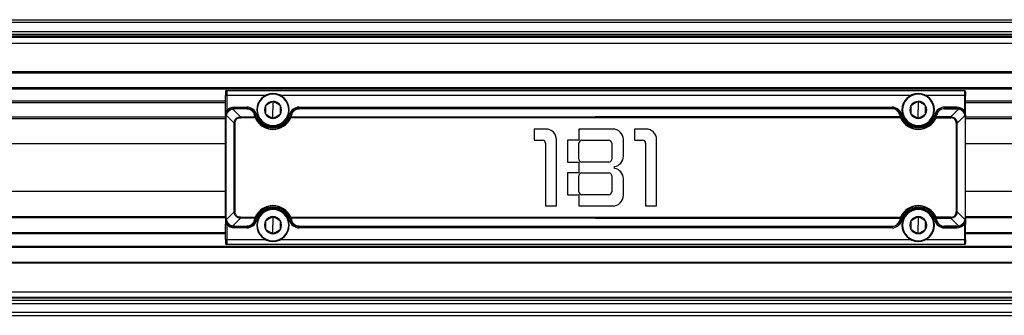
# Model space of a CAD drawing. Header units: millimetres. Extents: x -417 to 2302, y 446 to 879.
# Tile 10 of 31: x 248 to 415, y 446 to 496. Entities that reach past the tile are written whole.
import ezdxf

# ---------------------------------------------------------------- set-up
doc = ezdxf.new("R2010")
doc.units = ezdxf.units.MM

# ---------------------------------------------------------------- blocks, each defined once
blk = doc.blocks.new('Drawing View3')
at = {"color": 7, "linetype": 'Continuous', "lineweight": 25}
for p, q in [((-89, 29), (911, 29)), ((911, 28.5), (-89, 28.5)), ((-89, 27), (911, 27)), ((911, 26.5), (-89, 26.5)), ((910.8, 26), (-88.8, 26)), ((-88.8, 25), (910.8, 25)), ((-84, 26.45), (906, 26.45)), ((906, 26.1), (-84, 26.1)), ((906, 20.2), (-84, 20.2)), ((-84, 20), (906, 20)), ((906, 17.5), (-84, 17.5)), ((-84, 17.3), (906, 17.3)), ((348.5, 16.8), (348.5, 16.2)), ((348.7, 17), (348.7, 16.2)), ((348.7, 17), (473.3, 17)), ((473.3, 17), (473.3, 16.2)), ((473.5, 16.8), (473.5, 16.2)), ((348.5, 15.2), (-84, 15.2)), ((-84, 15), (348.5, 15)), ((348.7, 16.2), (348.5, 16.2)), ((348.5, 13.6), (348.5, 16.2)), ((348.7, 16.2), (348.7, 13.6)), ((355.25, 16.2), (348.7, 16.2)), ((356.5, 16.5), (356.5, 16.4)), ((356.5, 15.18), (356.5, 13.75)), ((464.25, 16.2), (357.75, 16.2)), ((465.5, 16.5), (465.5, 16.4)), ((465.5, 15.18), (465.5, 13.75)), ((473.3, 16.2), (466.75, 16.2)), ((473.3, 16.2), (473.3, 13.6)), ((473.3, 16.2), (473.5, 16.2)), ((473.5, 13.6), (473.5, 16.2)), ((906, 15.2), (473.5, 15.2)), ((473.5, 15), (906, 15)), ((348.5, 13.6), (348.7, 13.6)), ((351, 12.56), (349.66, 13.9)), ((350, 14.2), (352.07, 14.2)), ((350, 14), (350, 13.94)), ((350, 14), (352.07, 14)), ((352.07, 13.94), (350, 13.94)), ((352.07, 13.94), (352.07, 14)), ((356.5, 12.31), (356.5, 13.75)), ((360.93, 14.2), (360.93, 14)), ((360.93, 14.2), (461.07, 14.2)), ((360.93, 14), (360.93, 13.94)), ((360.93, 14), (461.07, 14)), ((461.07, 13.94), (360.93, 13.94)), ((461.07, 14.2), (461.07, 14)), ((461.07, 14), (461.07, 13.94)), ((465.5, 12.31), (465.5, 13.75)), ((472, 14.2), (469.93, 14.2)), ((469.93, 13.94), (469.93, 14)), ((472, 14), (469.93, 14)), ((469.93, 13.94), (472, 13.94)), ((471, 12.56), (472.34, 13.9)), ((472, 14), (472, 13.94)), ((473.5, 13.6), (473.3, 13.6)), ((348.5, 12.5), (-4.86, 12.5)), ((-4.52, 12.3), (348.5, 12.3)), ((348.5, -4.5), (348.5, 12.5)), ((348.56, 12.5), (348.56, -4.5)), ((348.6, 12.84), (349.94, 11.5)), ((351, 12.56), (351, 12.42)), ((351, 12.56), (353.48, 12.56)), ((353.48, 12.42), (351, 12.42)), ((353.48, 12.42), (353.48, 12.56)), ((353.66, 12.5), (353.48, 12.42)), ((353.71, 12.96), (353.52, 12.91)), ((359.52, 12.56), (411, 12.56)), ((462.48, 12.42), (359.52, 12.42)), ((462.48, 12.56), (411, 12.56)), ((468.29, 12.96), (468.48, 12.91)), ((468.34, 12.5), (468.52, 12.42)), ((468.52, 12.42), (468.52, 12.56)), ((471, 12.56), (468.52, 12.56)), ((468.52, 12.42), (471, 12.42)), ((471, 12.56), (471, 12.42)), ((473.4, 12.84), (472.06, 11.5)), ((473.44, 12.5), (473.44, -4.5)), ((473.5, -4.5), (473.5, 12.5)), ((906, 12.5), (473.5, 12.5)), ((473.5, 12.3), (906, 12.3)), ((350.08, 11.5), (349.94, 11.5)), ((349.94, -3.5), (349.94, 11.5)), ((350.08, 11.5), (350.08, -3.5)), ((356.5, 11), (356.5, 11.1)), ((402.59, 10.5), (400.64, 10.5)), ((400.64, 10.5), (400.64, 8.6)), ((413.89, 10.5), (408.14, 10.5)), ((408.14, 10.5), (408.14, 8.6)), ((419.49, 10.5), (417.54, 10.5)), ((417.54, 10.5), (417.54, 8.6)), ((465.5, 11), (465.5, 11.1)), ((471.92, 11.5), (472.06, 11.5)), ((471.92, 11.5), (471.92, -3.5)), ((472.06, -3.5), (472.06, 11.5)), ((400.64, 8.6), (402.04, 8.6)), ((404.39, -2.5), (404.39, 8.7)), ((408.14, 8.6), (406.24, 8.6)), ((406.24, 8.6), (406.24, 4.9)), ((408.69, 8.6), (413.24, 8.6)), ((415.69, 5.92), (415.69, 8.7)), ((417.54, 8.6), (418.94, 8.6)), ((421.29, -2.5), (421.29, 8.7)), ((402.54, 8.1), (402.54, -2.5)), ((408.19, 5.4), (408.19, 8.1)), ((413.74, 8.1), (413.74, 5.4)), ((419.44, 8.1), (419.44, -2.5)), ((406.24, 4.9), (408.14, 4.9)), ((408.14, 4.9), (408.14, 3.1)), ((413.24, 4.9), (408.69, 4.9)), ((414.19, 3.85), (414.19, 4.15)), ((408.14, 3.1), (406.24, 3.1)), ((406.24, 3.1), (406.24, -0.6)), ((408.19, -0.1), (408.19, 2.6)), ((408.69, 3.1), (413.24, 3.1)), ((413.74, 2.6), (413.74, -0.1)), ((415.69, -0.7), (415.69, 2.08)), ((406.24, -0.6), (408.14, -0.6)), ((408.14, -0.6), (408.14, -2.5)), ((413.24, -0.6), (408.69, -0.6)), ((356.5, -3), (356.5, -3.1)), ((402.54, -2.5), (404.39, -2.5)), ((408.14, -2.5), (413.89, -2.5)), ((419.44, -2.5), (421.29, -2.5)), ((465.5, -3), (465.5, -3.1)), ((348.5, -4.5), (-4.87, -4.5)), ((-4.52, -4.3), (348.5, -4.3)), ((348.5, -4.5), (348.56, -4.5)), ((349.94, -3.5), (348.6, -4.84)), ((349.66, -5.9), (351, -4.56)), ((349.94, -3.5), (350.08, -3.5)), ((351, -4.42), (351, -4.56)), ((351, -4.42), (353.48, -4.42)), ((353.48, -4.56), (351, -4.56)), ((356.5, -4.32), (356.5, -5.75)), ((359.29, -4.96), (359.48, -4.91)), ((359.34, -4.5), (359.52, -4.42)), ((359.52, -4.42), (359.52, -4.56)), ((359.52, -4.42), (462.48, -4.42)), ((411, -4.56), (359.52, -4.56)), ((411, -4.56), (462.48, -4.56)), ((462.48, -4.42), (462.48, -4.56)), ((462.66, -4.5), (462.48, -4.42)), ((462.71, -4.96), (462.52, -4.91)), ((465.5, -4.32), (465.5, -5.75)), ((471, -4.42), (468.52, -4.42)), ((468.52, -4.56), (471, -4.56)), ((471, -4.42), (471, -4.56)), ((472.34, -5.9), (471, -4.56)), ((472.06, -3.5), (471.92, -3.5)), ((472.06, -3.5), (473.4, -4.84)), ((473.5, -4.5), (473.44, -4.5)), ((473.5, -4.3), (906, -4.3)), ((906, -4.5), (473.5, -4.5)), ((348.7, -5.6), (348.5, -5.6)), ((348.5, -8.2), (348.5, -5.6)), ((348.7, -5.6), (348.7, -8.2)), ((350, -5.94), (352.07, -5.94)), ((352.07, -6), (350, -6)), ((350, -6), (350, -6.2)), ((352.07, -6.2), (350, -6.2)), ((352.07, -6), (352.07, -5.94)), ((356.5, -7.19), (356.5, -5.75)), ((360.93, -5.94), (461.07, -5.94)), ((360.93, -5.94), (360.93, -6)), ((461.07, -6), (360.93, -6)), ((461.07, -6.2), (360.93, -6.2)), ((461.07, -5.94), (461.07, -6)), ((465.5, -7.19), (465.5, -5.75)), ((472, -5.94), (469.93, -5.94)), ((469.93, -6), (469.93, -5.94)), ((469.93, -6), (472, -6)), ((469.93, -6.2), (472, -6.2)), ((472, -6), (472, -6.2)), ((473.3, -5.6), (473.5, -5.6)), ((473.3, -5.6), (473.3, -8.2)), ((473.5, -8.2), (473.5, -5.6)), ((-84, -7), (348.5, -7)), ((348.5, -7.2), (-84, -7.2)), ((348.5, -8.2), (348.7, -8.2)), ((348.5, -8.2), (348.5, -8.8)), ((348.7, -8.2), (355.25, -8.2)), ((348.7, -8.2), (348.7, -9)), ((357.75, -8.2), (464.25, -8.2)), ((466.75, -8.2), (473.3, -8.2)), ((473.5, -8.2), (473.3, -8.2)), ((473.3, -8.2), (473.3, -9)), ((473.5, -7), (906, -7)), ((906, -7.2), (473.5, -7.2)), ((473.5, -8.2), (473.5, -8.8)), ((-84, -9.3), (906, -9.3)), ((906, -9.5), (-84, -9.5)), ((473.3, -9), (348.7, -9)), ((356.5, -8.5), (356.5, -8.4)), ((465.5, -8.5), (465.5, -8.4)), ((-84, -12), (906, -12)), ((906, -12.2), (-84, -12.2)), ((-88.8, -17), (910.8, -17)), ((910.8, -18), (-88.8, -18)), ((906, -18.1), (-84, -18.1)), ((911, -18.5), (-89, -18.5)), ((-89, -19), (911, -19)), ((-84, -18.45), (906, -18.45)), ((911, -20.5), (-89, -20.5)), ((-89, -21), (911, -21))]:
    blk.add_line(p, q, dxfattribs=at)
at = {"color": 7, "linetype": 'Continuous', "lineweight": 25, "flags": 128}
for points in [[(350, 14.2), (350, 14.16), (350, 14.12), (350, 14.09), (350, 14.06), (350, 14.03), (350, 14.02), (350, 14), (350, 14)], [(352.07, 14), (352.07, 14), (352.07, 14.02), (352.07, 14.03), (352.07, 14.06), (352.07, 14.09), (352.07, 14.12), (352.07, 14.16), (352.07, 14.2)], [(469.93, 14), (469.93, 14), (469.93, 14.02), (469.93, 14.03), (469.93, 14.06), (469.93, 14.09), (469.93, 14.12), (469.93, 14.16), (469.93, 14.2)], [(472, 14.2), (472, 14.16), (472, 14.12), (472, 14.09), (472, 14.06), (472, 14.03), (472, 14.02), (472, 14), (472, 14)], [(348.56, 12.5), (348.55, 12.5), (348.53, 12.5), (348.52, 12.5), (348.52, 12.5), (348.51, 12.5), (348.5, 12.5), (348.5, 12.5), (348.5, 12.5)], [(359.29, 12.96), (359.33, 12.95), (359.36, 12.94), (359.4, 12.93), (359.43, 12.92), (359.45, 12.92), (359.47, 12.91), (359.48, 12.91), (359.48, 12.91)], [(359.52, 12.42), (359.48, 12.43), (359.45, 12.45), (359.42, 12.46), (359.39, 12.47), (359.37, 12.48), (359.35, 12.49), (359.34, 12.5), (359.34, 12.5)], [(359.52, 12.56), (359.52, 12.54), (359.52, 12.53), (359.52, 12.51), (359.52, 12.49), (359.52, 12.48), (359.52, 12.46), (359.52, 12.44), (359.52, 12.42)], [(462.48, 12.56), (462.48, 12.54), (462.48, 12.53), (462.48, 12.51), (462.48, 12.49), (462.48, 12.48), (462.48, 12.46), (462.48, 12.44), (462.48, 12.42)], [(462.48, 12.42), (462.52, 12.43), (462.55, 12.45), (462.58, 12.46), (462.61, 12.47), (462.63, 12.48), (462.65, 12.49), (462.66, 12.5), (462.66, 12.5)], [(462.71, 12.96), (462.67, 12.95), (462.64, 12.94), (462.6, 12.93), (462.57, 12.92), (462.55, 12.92), (462.53, 12.91), (462.52, 12.91), (462.52, 12.91)], [(473.44, 12.5), (473.45, 12.5), (473.47, 12.5), (473.48, 12.5), (473.48, 12.5), (473.49, 12.5), (473.5, 12.5), (473.5, 12.5), (473.5, 12.5)], [(353.48, -4.56), (353.48, -4.54), (353.48, -4.53), (353.48, -4.51), (353.48, -4.49), (353.48, -4.48), (353.48, -4.46), (353.48, -4.44), (353.48, -4.42)], [(353.48, -4.42), (353.52, -4.43), (353.55, -4.45), (353.58, -4.46), (353.61, -4.47), (353.63, -4.48), (353.65, -4.49), (353.66, -4.5), (353.66, -4.5)], [(353.71, -4.96), (353.67, -4.95), (353.64, -4.94), (353.6, -4.93), (353.57, -4.92), (353.55, -4.92), (353.53, -4.91), (353.52, -4.91), (353.52, -4.91)], [(468.29, -4.96), (468.33, -4.95), (468.36, -4.94), (468.4, -4.93), (468.43, -4.92), (468.45, -4.92), (468.47, -4.91), (468.48, -4.91), (468.48, -4.91)], [(468.52, -4.42), (468.48, -4.43), (468.45, -4.45), (468.42, -4.46), (468.39, -4.47), (468.37, -4.48), (468.35, -4.49), (468.34, -4.5), (468.34, -4.5)], [(468.52, -4.56), (468.52, -4.54), (468.52, -4.53), (468.52, -4.51), (468.52, -4.49), (468.52, -4.48), (468.52, -4.46), (468.52, -4.44), (468.52, -4.42)], [(350, -5.94), (350, -5.95), (350, -5.97), (350, -5.98), (350, -5.98), (350, -5.99), (350, -6), (350, -6), (350, -6)], [(352.07, -6.2), (352.07, -6.16), (352.07, -6.12), (352.07, -6.09), (352.07, -6.06), (352.07, -6.03), (352.07, -6.02), (352.07, -6), (352.07, -6)], [(360.93, -6), (360.93, -6), (360.93, -6.02), (360.93, -6.03), (360.93, -6.06), (360.93, -6.09), (360.93, -6.12), (360.93, -6.16), (360.93, -6.2)], [(461.07, -6), (461.07, -6), (461.07, -6.02), (461.07, -6.03), (461.07, -6.06), (461.07, -6.09), (461.07, -6.12), (461.07, -6.16), (461.07, -6.2)], [(469.93, -6.2), (469.93, -6.16), (469.93, -6.12), (469.93, -6.09), (469.93, -6.06), (469.93, -6.03), (469.93, -6.02), (469.93, -6), (469.93, -6)], [(472, -5.94), (472, -5.95), (472, -5.97), (472, -5.98), (472, -5.98), (472, -5.99), (472, -6), (472, -6), (472, -6)]]:
    blk.add_lwpolyline(points, dxfattribs=at)
at = {"color": 7, "linetype": 'Continuous', "lineweight": 25}
for centre, radius, start, end in [((348.7, 16.8), 0.2, 90, 180), ((473.3, 16.8), 0.2, 0, 90), ((356.5, 13.75), 2.75, 90, 270), ((356.5, 13.75), 2.65, 90, 270), ((356.5, 13.75), 1.43, 90, 150), ((356.5, 13.75), 2.75, 270, 90), ((356.5, 13.75), 2.65, 270, 90), ((356.5, 13.75), 1.44, 30, 90), ((465.5, 13.75), 2.75, 90, 270), ((465.5, 13.75), 2.65, 90, 270), ((465.5, 13.75), 1.43, 90, 150), ((465.5, 13.75), 2.75, 270, 90), ((465.5, 13.75), 2.65, 270, 90), ((465.5, 13.75), 1.44, 30, 90), ((350, 12.5), 1.7, 90, 139.8808), ((352.07, 12.5), 1.7, 15.7678, 90), ((356.5, 13.75), 1.43, 150, 210), ((356.5, 13.75), 1.44, 330.0027, 30), ((360.93, 12.5), 1.7, 90, 164.2322), ((461.07, 12.5), 1.7, 15.7678, 90), ((465.5, 13.75), 1.43, 150, 210), ((465.5, 13.75), 1.44, 330.0027, 30), ((469.93, 12.5), 1.7, 90, 164.2322), ((472, 12.5), 1.7, 40.1192, 90), ((356.5, 13.75), 3.3, 203.8217, 336.1783), ((356.5, 13.75), 3.1, 203.8216, 336.1783), ((356.5, 13.75), 2.9, 195.7678, 344.2322), ((356.5, 13.75), 1.44, 210, 270), ((356.5, 13.75), 1.44, 270, 330.0027), ((359.47, 12.41), 0.155, 69.9087, 146.7713), ((462.53, 12.41), 0.155, 33.2287, 110.0913), ((465.5, 13.75), 3.3, 203.8217, 336.1783), ((465.5, 13.75), 3.1, 203.8217, 336.1784), ((465.5, 13.75), 2.9, 195.7678, 344.2322), ((465.5, 13.75), 1.44, 210, 270), ((465.5, 13.75), 1.44, 270, 330.0027), ((402.59, 8.7), 1.8, 0, 90), ((413.89, 8.7), 1.8, 0, 90), ((419.49, 8.7), 1.8, 0, 90), ((402.04, 8.1), 0.5, 0, 90), ((408.69, 8.1), 0.5, 90, 180), ((413.24, 8.1), 0.5, 0, 90), ((418.94, 8.1), 0.5, 0, 90), ((408.69, 5.4), 0.5, 180, 270), ((413.24, 5.4), 0.5, 270, 0), ((413.89, 5.92), 1.8, 279.5941, 0), ((413.89, 2.08), 1.8, 0, 80.4059), ((408.69, 2.6), 0.5, 90, 180), ((413.24, 2.6), 0.5, 0, 90), ((408.69, -0.1), 0.5, 180, 270), ((413.24, -0.1), 0.5, 270, 0), ((413.89, -0.7), 1.8, 270, 0), ((356.5, -5.75), 3.3, 23.8217, 156.1783), ((356.5, -5.75), 3.1, 23.8216, 156.1783), ((356.5, -5.75), 2.9, 15.7678, 164.2322), ((356.5, -5.75), 2.75, 90, 270), ((356.5, -5.75), 2.65, 90, 270), ((356.5, -5.75), 2.75, 270, 90), ((356.5, -5.75), 2.65, 270, 90), ((465.5, -5.75), 3.3, 23.8217, 156.1783), ((465.5, -5.75), 3.1, 23.8217, 156.1784), ((465.5, -5.75), 2.9, 15.7678, 164.2322), ((465.5, -5.75), 2.75, 90, 270), ((465.5, -5.75), 2.65, 90, 270), ((465.5, -5.75), 2.75, 270, 90), ((465.5, -5.75), 2.65, 270, 90), ((352.07, -4.5), 1.7, 270, 344.2322), ((353.53, -4.41), 0.155, 249.9061, 326.7715), ((356.5, -5.75), 1.44, 90, 150), ((356.5, -5.75), 1.44, 30, 90), ((360.93, -4.5), 1.7, 195.7678, 270), ((461.07, -4.5), 1.7, 270, 344.2322), ((465.5, -5.75), 1.44, 90, 150), ((465.5, -5.75), 1.44, 30, 90), ((469.93, -4.5), 1.7, 195.7678, 270), ((468.47, -4.41), 0.155, 213.2285, 290.0939), ((350, -4.5), 1.7, 220.1191, 270), ((356.5, -5.75), 1.43, 150, 210), ((356.5, -5.75), 1.44, 210, 270), ((356.5, -5.75), 1.44, 270, 330.0027), ((356.5, -5.75), 1.44, 330.0027, 30), ((465.5, -5.75), 1.43, 150, 210), ((465.5, -5.75), 1.44, 210, 270), ((465.5, -5.75), 1.44, 270, 330.0027), ((465.5, -5.75), 1.44, 330.0027, 30), ((472, -4.5), 1.7, 270, 319.8809), ((348.7, -8.8), 0.2, 180, 270), ((473.3, -8.8), 0.2, 270, 0)]:
    blk.add_arc(centre, radius, start, end, dxfattribs=at)
for points, knots in [([(356.5, 15.18), (356.45, 15.15), (356.34, 15.09), (356.14, 14.97), (355.88, 14.83), (355.62, 14.68), (355.42, 14.56), (355.31, 14.5), (355.26, 14.47)], [0, 0, 0, 0, 0.132945, 0.257287, 0.499981, 0.7427, 0.86683, 1, 1, 1, 1]), ([(357.74, 14.47), (357.69, 14.5), (357.58, 14.56), (357.38, 14.68), (357.12, 14.83), (356.86, 14.97), (356.66, 15.09), (356.55, 15.15), (356.5, 15.18)], [0, 0, 0, 0, 0.132945, 0.257287, 0.499981, 0.7427, 0.86683, 1, 1, 1, 1]), ([(465.5, 15.18), (465.45, 15.15), (465.34, 15.09), (465.14, 14.97), (464.88, 14.83), (464.62, 14.68), (464.42, 14.56), (464.31, 14.5), (464.26, 14.47)], [0, 0, 0, 0, 0.132945, 0.257287, 0.499981, 0.7427, 0.86683, 1, 1, 1, 1]), ([(466.74, 14.47), (466.69, 14.5), (466.58, 14.56), (466.38, 14.68), (466.12, 14.83), (465.86, 14.97), (465.66, 15.09), (465.55, 15.15), (465.5, 15.18)], [0, 0, 0, 0, 0.132945, 0.257287, 0.499981, 0.7427, 0.86683, 1, 1, 1, 1]), ([(348.5, 12.76), (348.5, 12.86), (348.5, 13.12), (348.5, 13.42), (348.5, 13.6)], [0, 0, 0, 0, 0.400823, 1, 1, 1, 1]), ([(348.53, 12.77), (348.54, 12.87), (348.56, 13.15), (348.64, 13.42), (348.7, 13.6)], [0, 0, 0, 0, 0.364947, 1, 1, 1, 1]), ([(349.61, 13.95), (349.36, 13.88), (349.13, 13.75), (348.75, 13.37), (348.62, 13.14), (348.55, 12.89)], [0, 0, 0, 0, 0.5, 0.5, 1, 1, 1, 1]), ([(349.66, 13.9), (349.63, 13.89), (349.56, 13.86), (349.45, 13.82), (349.35, 13.77), (349.26, 13.71), (349.16, 13.65), (349.08, 13.58), (348.98, 13.48), (348.87, 13.36), (348.76, 13.2), (348.66, 13.02), (348.62, 12.9), (348.6, 12.84)], [0, 0, 0, 0, 0.074242, 0.147443, 0.21967, 0.290993, 0.361483, 0.431216, 0.500267, 0.622461, 0.746228, 0.871951, 1, 1, 1, 1]), ([(353.52, 12.91), (353.46, 13.1), (353.38, 13.26), (353.16, 13.55), (353.03, 13.66), (352.64, 13.93), (352.35, 14), (352.07, 14)], [0, 0, 0, 0, 0.25, 0.25, 0.5, 0.5, 1, 1, 1, 1]), ([(352.07, 13.94), (352.24, 13.94), (352.56, 13.88), (352.81, 13.72), (353.13, 13.45), (353.26, 13.23), (353.32, 12.99)], [0, 0, 0, 0, 0.25, 0.5, 0.5, 1, 1, 1, 1]), ([(355.26, 14.47), (355.26, 14.41), (355.26, 14.28), (355.26, 14.05), (355.26, 13.75), (355.26, 13.45), (355.26, 13.22), (355.26, 13.09), (355.26, 13.03)], [0, 0, 0, 0, 0.1329454, 0.2572868, 0.4999807, 0.7427004, 0.8668303, 1, 1, 1, 1]), ([(357.74, 13.03), (357.74, 13.09), (357.74, 13.22), (357.74, 13.45), (357.74, 13.75), (357.74, 14.05), (357.74, 14.28), (357.74, 14.41), (357.74, 14.47)], [0, 0, 0, 0, 0.133001, 0.257323, 0.500022, 0.742747, 0.866855, 1, 1, 1, 1]), ([(360.93, 14), (360.89, 14), (360.83, 14), (360.73, 13.99), (360.62, 13.97), (360.52, 13.94), (360.41, 13.91), (360.3, 13.87), (360.2, 13.81), (360.07, 13.74), (359.94, 13.63), (359.79, 13.49), (359.66, 13.32), (359.55, 13.12), (359.51, 12.98), (359.48, 12.91)], [0, 0, 0, 0, 0.044099, 0.09051, 0.139122, 0.189827, 0.242631, 0.297493, 0.354411, 0.413341, 0.511681, 0.619527, 0.736845, 0.863674, 1, 1, 1, 1]), ([(359.68, 12.99), (359.74, 13.23), (359.87, 13.45), (360.19, 13.72), (360.44, 13.88), (360.76, 13.94), (360.93, 13.94)], [0, 0, 0, 0, 0.5, 0.5, 0.75, 1, 1, 1, 1]), ([(462.52, 12.91), (462.5, 12.95), (462.48, 13.02), (462.44, 13.13), (462.38, 13.23), (462.33, 13.32), (462.24, 13.45), (462.11, 13.6), (461.91, 13.75), (461.71, 13.87), (461.5, 13.94), (461.29, 13.99), (461.14, 14), (461.07, 14)], [0, 0, 0, 0, 0.072354, 0.140597, 0.204747, 0.264823, 0.32085, 0.460477, 0.586941, 0.700281, 0.806821, 0.904416, 1, 1, 1, 1]), ([(462.32, 12.99), (462.26, 13.23), (462.13, 13.45), (461.81, 13.72), (461.56, 13.88), (461.24, 13.94), (461.07, 13.94)], [0, 0, 0, 0, 0.5, 0.5, 0.75, 1, 1, 1, 1]), ([(464.26, 14.47), (464.26, 14.41), (464.26, 14.28), (464.26, 14.05), (464.26, 13.75), (464.26, 13.45), (464.26, 13.22), (464.26, 13.09), (464.26, 13.03)], [0, 0, 0, 0, 0.1329454, 0.2572868, 0.4999807, 0.7427004, 0.8668303, 1, 1, 1, 1]), ([(466.74, 13.03), (466.74, 13.09), (466.74, 13.22), (466.74, 13.45), (466.74, 13.75), (466.74, 14.05), (466.74, 14.28), (466.74, 14.41), (466.74, 14.47)], [0, 0, 0, 0, 0.133001, 0.257323, 0.500022, 0.742747, 0.866855, 1, 1, 1, 1]), ([(468.48, 12.91), (468.54, 13.1), (468.62, 13.26), (468.84, 13.55), (468.97, 13.66), (469.36, 13.93), (469.65, 14), (469.93, 14)], [0, 0, 0, 0, 0.25, 0.25, 0.5, 0.5, 1, 1, 1, 1]), ([(469.93, 13.94), (469.76, 13.94), (469.44, 13.88), (469.19, 13.72), (468.87, 13.45), (468.74, 13.23), (468.68, 12.99)], [0, 0, 0, 0, 0.25, 0.5, 0.5, 1, 1, 1, 1]), ([(473.4, 12.84), (473.39, 12.87), (473.36, 12.95), (473.32, 13.05), (473.26, 13.16), (473.21, 13.25), (473.14, 13.34), (473.07, 13.42), (472.98, 13.52), (472.86, 13.63), (472.7, 13.74), (472.52, 13.83), (472.4, 13.88), (472.34, 13.9)], [0, 0, 0, 0, 0.076862, 0.152001, 0.225321, 0.296785, 0.366383, 0.434119, 0.50001, 0.620321, 0.743758, 0.870375, 1, 1, 1, 1]), ([(473.45, 12.89), (473.44, 12.92), (473.42, 13), (473.37, 13.1), (473.33, 13.21), (473.27, 13.3), (473.21, 13.39), (473.14, 13.48), (473.04, 13.58), (472.92, 13.69), (472.75, 13.8), (472.58, 13.89), (472.45, 13.93), (472.39, 13.95)], [0, 0, 0, 0, 0.073835, 0.146764, 0.218854, 0.290174, 0.360795, 0.430791, 0.500237, 0.621962, 0.745573, 0.871462, 1, 1, 1, 1]), ([(473.3, 13.6), (473.31, 13.56), (473.34, 13.48), (473.37, 13.36), (473.41, 13.22), (473.45, 13.05), (473.49, 12.81), (473.5, 12.61), (473.5, 12.5)], [0, 0, 0, 0, 0.100577, 0.214644, 0.341721, 0.481493, 0.691324, 1, 1, 1, 1]), ([(473.5, 12.76), (473.5, 12.86), (473.5, 13.12), (473.5, 13.42), (473.5, 13.6)], [0, 0, 0, 0, 0.400823, 1, 1, 1, 1]), ([(349.94, 11.5), (349.94, 11.54), (349.95, 11.62), (349.97, 11.74), (350, 11.84), (350.04, 11.97), (350.13, 12.11), (350.25, 12.26), (350.4, 12.39), (350.55, 12.46), (350.69, 12.51), (350.84, 12.54), (350.95, 12.55), (351, 12.56)], [0, 0, 0, 0, 0.074924, 0.145391, 0.21161, 0.273835, 0.385878, 0.509295, 0.625745, 0.727651, 0.808182, 0.89884, 1, 1, 1, 1]), ([(353.52, 12.91), (353.51, 12.94), (353.49, 12.96), (353.41, 13), (353.37, 13), (353.32, 12.99)], [0, 0, 0, 0, 0.5, 0.5, 1, 1, 1, 1]), ([(353.48, 12.56), (353.52, 12.57), (353.56, 12.57), (353.63, 12.54), (353.65, 12.52), (353.66, 12.5)], [0, 0, 0, 0, 0.5, 0.5, 1, 1, 1, 1]), ([(355.26, 13.03), (355.31, 13), (355.42, 12.94), (355.62, 12.82), (355.88, 12.67), (356.14, 12.53), (356.34, 12.41), (356.45, 12.35), (356.5, 12.31)], [0, 0, 0, 0, 0.132945, 0.257287, 0.499981, 0.7427, 0.86683, 1, 1, 1, 1]), ([(356.5, 12.31), (356.55, 12.35), (356.66, 12.41), (356.86, 12.53), (357.12, 12.67), (357.38, 12.82), (357.58, 12.94), (357.69, 13), (357.74, 13.03)], [0, 0, 0, 0, 0.132978, 0.257333, 0.500022, 0.742736, 0.866877, 1, 1, 1, 1]), ([(359.68, 12.99), (359.63, 13), (359.59, 13), (359.51, 12.96), (359.49, 12.94), (359.48, 12.91)], [0, 0, 0, 0, 0.5, 0.5, 1, 1, 1, 1]), ([(462.52, 12.91), (462.51, 12.94), (462.49, 12.96), (462.41, 13), (462.37, 13), (462.32, 12.99)], [0, 0, 0, 0, 0.5, 0.5, 1, 1, 1, 1]), ([(464.26, 13.03), (464.31, 13), (464.42, 12.94), (464.62, 12.82), (464.88, 12.67), (465.14, 12.53), (465.34, 12.41), (465.45, 12.35), (465.5, 12.31)], [0, 0, 0, 0, 0.132945, 0.257287, 0.499981, 0.7427, 0.86683, 1, 1, 1, 1]), ([(465.5, 12.31), (465.55, 12.35), (465.66, 12.41), (465.86, 12.53), (466.12, 12.67), (466.38, 12.82), (466.58, 12.94), (466.69, 13), (466.74, 13.03)], [0, 0, 0, 0, 0.132978, 0.257333, 0.500022, 0.742736, 0.866877, 1, 1, 1, 1]), ([(468.34, 12.5), (468.34, 12.5), (468.35, 12.52), (468.37, 12.54), (468.4, 12.56), (468.45, 12.57), (468.49, 12.56), (468.52, 12.56)], [0, 0, 0, 0, 0.124574, 0.289885, 0.496574, 0.698239, 1, 1, 1, 1]), ([(468.68, 12.99), (468.63, 13), (468.59, 13), (468.51, 12.96), (468.49, 12.94), (468.48, 12.91)], [0, 0, 0, 0, 0.5, 0.5, 1, 1, 1, 1]), ([(471, 12.56), (471.04, 12.56), (471.14, 12.55), (471.3, 12.52), (471.49, 12.45), (471.63, 12.36), (471.74, 12.26), (471.85, 12.15), (471.95, 11.99), (472.02, 11.8), (472.05, 11.64), (472.06, 11.54), (472.06, 11.5)], [0, 0, 0, 0, 0.07614, 0.176434, 0.301704, 0.421187, 0.49261, 0.562258, 0.702452, 0.821968, 0.920982, 1, 1, 1, 1]), ([(348.5, 8), (345.68, 8), (340.32, 8), (332.69, 8), (325.89, 8), (319.91, 8), (314.75, 8), (310.32, 8), (304.12, 8), (295.75, 8), (275.65, 8), (235.87, 8), (184.96, 8), (132.28, 8), (98.44, 8), (75.12, 8), (62.7, 8), (53.23, 8), (46.25, 8), (41.04, 8), (34.75, 8), (27.38, 8), (18.91, 8), (9.66, 8), (3.24, 8), (0, 8)], [0, 0, 0, 0, 0.024263, 0.046138, 0.065643, 0.08279, 0.097592, 0.110056, 0.120871, 0.151025, 0.182071, 0.293848, 0.493454, 0.620475, 0.747496, 0.784755, 0.821245, 0.854416, 0.866292, 0.881241, 0.899283, 0.920432, 0.944706, 0.972128, 1, 1, 1, 1]), ([(922.3, 8), (919.45, 8), (913.7, 8), (905.31, 8), (897.4, 8), (890.29, 8), (884, 8), (878.52, 8), (873.73, 8), (866.24, 8), (855.65, 8), (829.73, 8), (778.43, 8), (712.78, 8), (644.84, 8), (602.61, 8), (575.21, 8), (562.86, 8), (551, 8), (541.81, 8), (534.74, 8), (529.16, 8), (522.5, 8), (514.78, 8), (505.97, 8), (496.1, 8), (485.16, 8), (477.51, 8), (473.5, 8)], [0, 0, 0, 0, 0.0190144, 0.0384514, 0.0560825, 0.0719068, 0.0859236, 0.0981324, 0.1085327, 0.1179618, 0.1481923, 0.1793031, 0.2912193, 0.4910709, 0.6182495, 0.7454276, 0.7734068, 0.8013572, 0.8280142, 0.852699, 0.8627804, 0.875214, 0.890039, 0.9072547, 0.92686, 0.9488536, 0.9732341, 1, 1, 1, 1]), ([(0, 0), (2.5, 0), (7.55, 0), (14.86, 0), (21.66, 0), (27.64, 0), (32.81, 0), (37.23, 0), (43.44, 0), (51.81, 0), (71.91, 0), (111.69, 0), (162.6, 0), (215.28, 0), (249.12, 0), (272.44, 0), (284.86, 0), (294.34, 0), (301.31, 0), (306.52, 0), (312.81, 0), (320.18, 0), (328.64, 0), (338.2, 0), (344.94, 0), (348.5, 0)], [0, 0, 0, 0, 0.02154, 0.043419, 0.062927, 0.080079, 0.094886, 0.107356, 0.118173, 0.148325, 0.179371, 0.291149, 0.490756, 0.617779, 0.744801, 0.78206, 0.818555, 0.851731, 0.863598, 0.878539, 0.896574, 0.917718, 0.941988, 0.969406, 1, 1, 1, 1]), ([(473.5, 0), (476.68, 0), (482.76, 0), (491.49, 0), (499.4, 0), (506.5, 0), (512.8, 0), (518.27, 0), (523.07, 0), (530.56, 0), (541.15, 0), (567.07, 0), (618.36, 0), (684.02, 0), (751.95, 0), (794.19, 0), (821.58, 0), (833.93, 0), (845.79, 0), (854.98, 0), (862.05, 0), (867.64, 0), (874.29, 0), (882.02, 0), (890.82, 0), (900.7, 0), (911.31, 0), (918.63, 0), (922.3, 0)], [0, 0, 0, 0, 0.021241, 0.040676, 0.058305, 0.074127, 0.088142, 0.100347, 0.110744, 0.120173, 0.150404, 0.181516, 0.293431, 0.493282, 0.62046, 0.747637, 0.775616, 0.803566, 0.83022, 0.854902, 0.864988, 0.877426, 0.892255, 0.909474, 0.929082, 0.951078, 0.97546, 1, 1, 1, 1]), ([(348.5, -4.5), (348.5, -4.53), (348.5, -4.6), (348.51, -4.69), (348.53, -4.79), (348.54, -4.86), (348.55, -4.89)], [0, 0, 0, 0, 0.243715, 0.491724, 0.743868, 1, 1, 1, 1]), ([(348.5, -4.5), (348.5, -4.55), (348.5, -4.66), (348.52, -4.84), (348.55, -5.02), (348.59, -5.2), (348.64, -5.39), (348.68, -5.53), (348.7, -5.6)], [0, 0, 0, 0, 0.139712, 0.305577, 0.481326, 0.61566, 0.821962, 1, 1, 1, 1]), ([(348.5, -4.5), (348.5, -4.67), (348.5, -4.92), (348.5, -5.29), (348.5, -5.49), (348.5, -5.6)], [0, 0, 0, 0, 0.5, 0.75, 1, 1, 1, 1]), ([(348.55, -4.89), (348.62, -5.14), (348.75, -5.37), (349.13, -5.75), (349.36, -5.88), (349.61, -5.95)], [0, 0, 0, 0, 0.5, 0.5, 1, 1, 1, 1]), ([(348.6, -4.84), (348.61, -4.87), (348.64, -4.94), (348.68, -5.05), (348.73, -5.15), (348.79, -5.24), (348.85, -5.34), (348.92, -5.42), (349.02, -5.52), (349.14, -5.63), (349.3, -5.74), (349.48, -5.84), (349.6, -5.88), (349.66, -5.9)], [0, 0, 0, 0, 0.0742415, 0.1474424, 0.2196693, 0.2909917, 0.3614815, 0.4312134, 0.5002644, 0.6224599, 0.7462268, 0.8719509, 1, 1, 1, 1]), ([(351, -4.56), (350.96, -4.56), (350.88, -4.55), (350.76, -4.53), (350.66, -4.5), (350.53, -4.46), (350.39, -4.37), (350.24, -4.25), (350.11, -4.1), (350.04, -3.95), (349.99, -3.81), (349.96, -3.66), (349.95, -3.55), (349.94, -3.5)], [0, 0, 0, 0, 0.07492, 0.145386, 0.211606, 0.273833, 0.385877, 0.509294, 0.625744, 0.727651, 0.808181, 0.89884, 1, 1, 1, 1]), ([(352.07, -6), (352.11, -6), (352.17, -6), (352.27, -5.99), (352.38, -5.97), (352.48, -5.94), (352.59, -5.91), (352.7, -5.87), (352.8, -5.81), (352.93, -5.74), (353.06, -5.63), (353.21, -5.49), (353.34, -5.32), (353.45, -5.12), (353.49, -4.98), (353.52, -4.91)], [0, 0, 0, 0, 0.0440991, 0.0905097, 0.139122, 0.1898272, 0.2426312, 0.2974928, 0.3544111, 0.4133415, 0.5116808, 0.6195272, 0.736845, 0.8636736, 1, 1, 1, 1]), ([(353.32, -4.99), (353.37, -5), (353.41, -5), (353.49, -4.96), (353.51, -4.94), (353.52, -4.91)], [0, 0, 0, 0, 0.5, 0.5, 1, 1, 1, 1]), ([(356.5, -4.32), (356.45, -4.35), (356.34, -4.41), (356.14, -4.53), (355.88, -4.67), (355.62, -4.82), (355.42, -4.94), (355.31, -5), (355.26, -5.03)], [0, 0, 0, 0, 0.132945, 0.257287, 0.499981, 0.7427, 0.86683, 1, 1, 1, 1]), ([(357.74, -5.03), (357.69, -5), (357.58, -4.94), (357.38, -4.82), (357.12, -4.67), (356.86, -4.53), (356.66, -4.41), (356.55, -4.35), (356.5, -4.32)], [0, 0, 0, 0, 0.132945, 0.257287, 0.499981, 0.7427, 0.86683, 1, 1, 1, 1]), ([(359.52, -4.56), (359.48, -4.57), (359.44, -4.57), (359.37, -4.54), (359.35, -4.52), (359.34, -4.5)], [0, 0, 0, 0, 0.5, 0.5, 1, 1, 1, 1]), ([(359.48, -4.91), (359.49, -4.94), (359.51, -4.96), (359.59, -5), (359.63, -5), (359.68, -4.99)], [0, 0, 0, 0, 0.5, 0.5, 1, 1, 1, 1]), ([(359.48, -4.91), (359.54, -5.1), (359.62, -5.26), (359.84, -5.55), (359.97, -5.66), (360.36, -5.93), (360.65, -6), (360.93, -6)], [0, 0, 0, 0, 0.25, 0.25, 0.5, 0.5, 1, 1, 1, 1]), ([(462.52, -4.91), (462.46, -5.1), (462.38, -5.26), (462.16, -5.55), (462.03, -5.66), (461.64, -5.93), (461.35, -6), (461.07, -6)], [0, 0, 0, 0, 0.25, 0.25, 0.5, 0.5, 1, 1, 1, 1]), ([(462.32, -4.99), (462.37, -5), (462.41, -5), (462.49, -4.96), (462.51, -4.94), (462.52, -4.91)], [0, 0, 0, 0, 0.5, 0.5, 1, 1, 1, 1]), ([(462.66, -4.5), (462.66, -4.5), (462.65, -4.52), (462.63, -4.54), (462.6, -4.56), (462.55, -4.57), (462.51, -4.56), (462.48, -4.56)], [0, 0, 0, 0, 0.124577, 0.289888, 0.496575, 0.698203, 1, 1, 1, 1]), ([(465.5, -4.32), (465.45, -4.35), (465.34, -4.41), (465.14, -4.53), (464.88, -4.67), (464.62, -4.82), (464.42, -4.94), (464.31, -5), (464.26, -5.03)], [0, 0, 0, 0, 0.132945, 0.257287, 0.499981, 0.7427, 0.86683, 1, 1, 1, 1]), ([(466.74, -5.03), (466.69, -5), (466.58, -4.94), (466.38, -4.82), (466.12, -4.67), (465.86, -4.53), (465.66, -4.41), (465.55, -4.35), (465.5, -4.32)], [0, 0, 0, 0, 0.132945, 0.257287, 0.499981, 0.7427, 0.86683, 1, 1, 1, 1]), ([(468.48, -4.91), (468.49, -4.94), (468.51, -4.96), (468.59, -5), (468.63, -5), (468.68, -4.99)], [0, 0, 0, 0, 0.5, 0.5, 1, 1, 1, 1]), ([(468.48, -4.91), (468.5, -4.95), (468.52, -5.02), (468.56, -5.13), (468.62, -5.23), (468.67, -5.32), (468.76, -5.45), (468.89, -5.6), (469.09, -5.75), (469.29, -5.87), (469.5, -5.94), (469.71, -5.99), (469.86, -6), (469.93, -6)], [0, 0, 0, 0, 0.072354, 0.140597, 0.204747, 0.264823, 0.32085, 0.460477, 0.586941, 0.700281, 0.806821, 0.904416, 1, 1, 1, 1]), ([(472.06, -3.5), (472.06, -3.54), (472.05, -3.64), (472.02, -3.8), (471.95, -3.99), (471.86, -4.13), (471.76, -4.24), (471.65, -4.35), (471.49, -4.45), (471.3, -4.52), (471.14, -4.55), (471.04, -4.56), (471, -4.56)], [0, 0, 0, 0, 0.0761372, 0.1764311, 0.3017048, 0.4211881, 0.4926105, 0.5622591, 0.7024343, 0.8219441, 0.9209639, 1, 1, 1, 1]), ([(472.34, -5.9), (472.37, -5.89), (472.45, -5.86), (472.55, -5.82), (472.66, -5.76), (472.75, -5.71), (472.84, -5.64), (472.92, -5.57), (473.02, -5.48), (473.13, -5.36), (473.24, -5.2), (473.33, -5.02), (473.38, -4.9), (473.4, -4.84)], [0, 0, 0, 0, 0.076863, 0.152003, 0.225325, 0.296789, 0.366386, 0.434123, 0.500013, 0.620324, 0.743762, 0.870377, 1, 1, 1, 1]), ([(472.39, -5.95), (472.42, -5.94), (472.5, -5.92), (472.6, -5.87), (472.71, -5.83), (472.8, -5.77), (472.89, -5.71), (472.98, -5.64), (473.08, -5.54), (473.19, -5.42), (473.3, -5.25), (473.39, -5.08), (473.43, -4.95), (473.45, -4.89)], [0, 0, 0, 0, 0.0738346, 0.1467635, 0.2188536, 0.2901736, 0.360795, 0.4307911, 0.5002372, 0.6219624, 0.7455734, 0.8714622, 1, 1, 1, 1]), ([(473.3, -5.6), (473.31, -5.57), (473.33, -5.51), (473.36, -5.4), (473.4, -5.26), (473.45, -5.03), (473.49, -4.77), (473.5, -4.58), (473.5, -4.5)], [0, 0, 0, 0, 0.069512, 0.168234, 0.298086, 0.460897, 0.795818, 1, 1, 1, 1]), ([(473.45, -4.89), (473.46, -4.86), (473.47, -4.79), (473.49, -4.7), (473.5, -4.6), (473.5, -4.53), (473.5, -4.5)], [0, 0, 0, 0, 0.25387, 0.504654, 0.753106, 1, 1, 1, 1]), ([(473.5, -4.5), (473.5, -4.67), (473.5, -4.92), (473.5, -5.29), (473.5, -5.49), (473.5, -5.6)], [0, 0, 0, 0, 0.5, 0.75, 1, 1, 1, 1]), ([(353.32, -4.99), (353.26, -5.23), (353.13, -5.45), (352.81, -5.72), (352.56, -5.88), (352.24, -5.94), (352.07, -5.94)], [0, 0, 0, 0, 0.5, 0.5, 0.75, 1, 1, 1, 1]), ([(355.26, -5.03), (355.26, -5.09), (355.26, -5.22), (355.26, -5.45), (355.26, -5.75), (355.26, -6.05), (355.26, -6.28), (355.26, -6.41), (355.26, -6.47)], [0, 0, 0, 0, 0.1329454, 0.2572868, 0.4999807, 0.7427004, 0.8668303, 1, 1, 1, 1]), ([(355.26, -6.47), (355.31, -6.5), (355.42, -6.56), (355.62, -6.68), (355.88, -6.83), (356.14, -6.97), (356.34, -7.09), (356.45, -7.15), (356.5, -7.19)], [0, 0, 0, 0, 0.132945, 0.257287, 0.499981, 0.7427, 0.86683, 1, 1, 1, 1]), ([(356.5, -7.19), (356.55, -7.15), (356.66, -7.09), (356.86, -6.97), (357.12, -6.83), (357.38, -6.68), (357.58, -6.56), (357.69, -6.5), (357.74, -6.47)], [0, 0, 0, 0, 0.132978, 0.257333, 0.500022, 0.742736, 0.866877, 1, 1, 1, 1]), ([(357.74, -6.47), (357.74, -6.41), (357.74, -6.28), (357.74, -6.05), (357.74, -5.75), (357.74, -5.45), (357.74, -5.22), (357.74, -5.09), (357.74, -5.03)], [0, 0, 0, 0, 0.133001, 0.257323, 0.500022, 0.742747, 0.866855, 1, 1, 1, 1]), ([(360.93, -5.94), (360.76, -5.94), (360.44, -5.88), (360.19, -5.72), (359.87, -5.45), (359.74, -5.23), (359.68, -4.99)], [0, 0, 0, 0, 0.25, 0.5, 0.5, 1, 1, 1, 1]), ([(461.07, -5.94), (461.24, -5.94), (461.56, -5.88), (461.81, -5.72), (462.13, -5.45), (462.26, -5.23), (462.32, -4.99)], [0, 0, 0, 0, 0.25, 0.5, 0.5, 1, 1, 1, 1]), ([(464.26, -5.03), (464.26, -5.09), (464.26, -5.22), (464.26, -5.45), (464.26, -5.75), (464.26, -6.05), (464.26, -6.28), (464.26, -6.41), (464.26, -6.47)], [0, 0, 0, 0, 0.1329454, 0.2572868, 0.4999807, 0.7427004, 0.8668303, 1, 1, 1, 1]), ([(464.26, -6.47), (464.31, -6.5), (464.42, -6.56), (464.62, -6.68), (464.88, -6.83), (465.14, -6.97), (465.34, -7.09), (465.45, -7.15), (465.5, -7.19)], [0, 0, 0, 0, 0.132945, 0.257287, 0.499981, 0.7427, 0.86683, 1, 1, 1, 1]), ([(465.5, -7.19), (465.55, -7.15), (465.66, -7.09), (465.86, -6.97), (466.12, -6.83), (466.38, -6.68), (466.58, -6.56), (466.69, -6.5), (466.74, -6.47)], [0, 0, 0, 0, 0.132978, 0.257333, 0.500022, 0.742736, 0.866877, 1, 1, 1, 1]), ([(466.74, -6.47), (466.74, -6.41), (466.74, -6.28), (466.74, -6.05), (466.74, -5.75), (466.74, -5.45), (466.74, -5.22), (466.74, -5.09), (466.74, -5.03)], [0, 0, 0, 0, 0.133001, 0.257323, 0.500022, 0.742747, 0.866855, 1, 1, 1, 1]), ([(468.68, -4.99), (468.74, -5.23), (468.87, -5.45), (469.19, -5.72), (469.44, -5.88), (469.76, -5.94), (469.93, -5.94)], [0, 0, 0, 0, 0.5, 0.5, 0.75, 1, 1, 1, 1])]:
    blk.add_open_spline(points, degree=3, knots=knots, dxfattribs=at)
for points in [[(350, 14), (349.87, 14), (349.74, 13.98), (349.61, 13.95)], [(349.66, 13.9), (349.64, 13.93), (349.62, 13.95), (349.61, 13.95)], [(349.66, 13.9), (349.77, 13.93), (349.89, 13.94), (350, 13.94)], [(472, 14), (472.13, 14), (472.26, 13.98), (472.39, 13.95)], [(472.34, 13.9), (472.23, 13.93), (472.11, 13.94), (472, 13.94)], [(472.39, 13.95), (472.38, 13.95), (472.36, 13.93), (472.34, 13.9)], [(348.55, 12.89), (348.52, 12.76), (348.5, 12.63), (348.5, 12.5)], [(348.6, 12.84), (348.57, 12.86), (348.55, 12.88), (348.55, 12.89)], [(348.56, 12.5), (348.56, 12.61), (348.57, 12.73), (348.6, 12.84)], [(350.08, 11.5), (350.08, 11.62), (350.12, 11.87), (350.31, 12.19), (350.63, 12.38), (350.88, 12.42), (351, 12.42)], [(353.48, 12.56), (353.42, 12.7), (353.37, 12.85), (353.32, 12.99)], [(353.66, 12.5), (353.6, 12.63), (353.56, 12.77), (353.52, 12.91)], [(359.48, 12.91), (359.44, 12.77), (359.4, 12.63), (359.34, 12.5)], [(359.68, 12.99), (359.63, 12.85), (359.58, 12.7), (359.52, 12.56)], [(462.32, 12.99), (462.37, 12.85), (462.42, 12.7), (462.48, 12.56)], [(462.52, 12.91), (462.56, 12.77), (462.6, 12.63), (462.66, 12.5)], [(468.34, 12.5), (468.4, 12.63), (468.44, 12.77), (468.48, 12.91)], [(468.52, 12.56), (468.58, 12.7), (468.63, 12.85), (468.68, 12.99)], [(471.92, 11.5), (471.92, 11.62), (471.88, 11.87), (471.69, 12.19), (471.37, 12.38), (471.12, 12.42), (471, 12.42)], [(473.45, 12.89), (473.45, 12.88), (473.43, 12.86), (473.4, 12.84)], [(473.44, 12.5), (473.44, 12.61), (473.43, 12.73), (473.4, 12.84)], [(473.45, 12.89), (473.48, 12.76), (473.5, 12.63), (473.5, 12.5)], [(348.6, -4.84), (348.57, -4.86), (348.55, -4.88), (348.55, -4.89)], [(348.6, -4.84), (348.57, -4.73), (348.56, -4.61), (348.56, -4.5)], [(351, -4.42), (350.88, -4.42), (350.63, -4.38), (350.31, -4.19), (350.12, -3.87), (350.08, -3.62), (350.08, -3.5)], [(353.32, -4.99), (353.37, -4.85), (353.42, -4.7), (353.48, -4.56)], [(353.52, -4.91), (353.56, -4.77), (353.6, -4.63), (353.66, -4.5)], [(359.34, -4.5), (359.4, -4.63), (359.44, -4.77), (359.48, -4.91)], [(359.52, -4.56), (359.58, -4.7), (359.63, -4.85), (359.68, -4.99)], [(462.48, -4.56), (462.42, -4.7), (462.37, -4.85), (462.32, -4.99)], [(462.66, -4.5), (462.6, -4.63), (462.56, -4.77), (462.52, -4.91)], [(468.48, -4.91), (468.44, -4.77), (468.4, -4.63), (468.34, -4.5)], [(468.68, -4.99), (468.63, -4.85), (468.58, -4.7), (468.52, -4.56)], [(471, -4.42), (471.12, -4.42), (471.37, -4.38), (471.69, -4.19), (471.88, -3.87), (471.92, -3.62), (471.92, -3.5)], [(473.4, -4.84), (473.43, -4.73), (473.44, -4.61), (473.44, -4.5)], [(473.45, -4.89), (473.45, -4.88), (473.43, -4.86), (473.4, -4.84)], [(349.66, -5.9), (349.64, -5.93), (349.62, -5.95), (349.61, -5.95)], [(349.61, -5.95), (349.74, -5.98), (349.87, -6), (350, -6)], [(350, -5.94), (349.89, -5.94), (349.77, -5.93), (349.66, -5.9)], [(472, -5.94), (472.11, -5.94), (472.23, -5.93), (472.34, -5.9)], [(472.39, -5.95), (472.26, -5.98), (472.13, -6), (472, -6)], [(472.39, -5.95), (472.38, -5.95), (472.36, -5.93), (472.34, -5.9)]]:
    blk.add_open_spline(points, degree=3, dxfattribs=at)

msp = doc.modelspace()

# ---------------------------------------------------------------- block references
at = {"color": 7, "linetype": 'Continuous', "lineweight": 25}
msp.add_blockref('Drawing View3', (-65.53, 466.69), dxfattribs=at)

doc.saveas('drawing.dxf')
